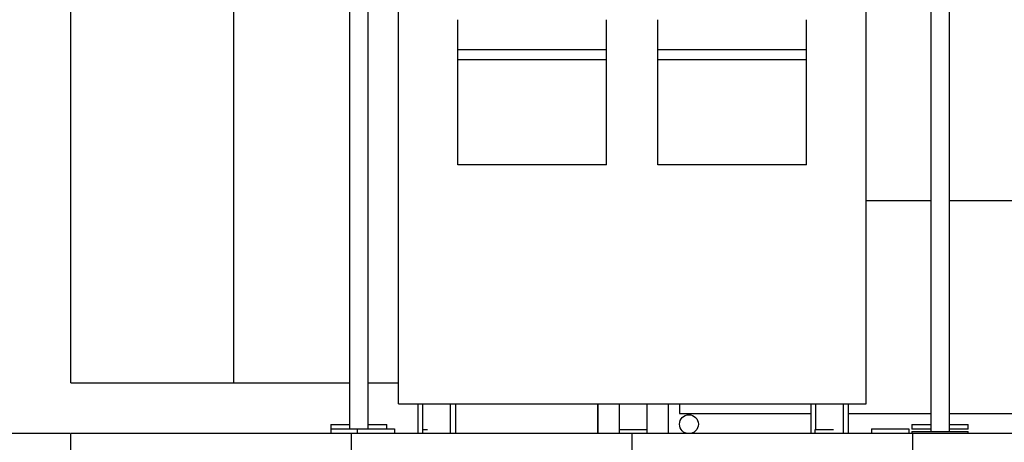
# Model space of a CAD drawing. Header units: millimetres. Extents: x 0 to 841, y 0 to 594.
# Tile 67 of 92: x 405 to 489, y 455 to 492. Entities that reach past the tile are written whole.
import ezdxf

# ---------------------------------------------------------------- set-up
doc = ezdxf.new("R2010")
doc.units = ezdxf.units.MM
doc.header["$PDSIZE"] = -1
doc.layers.add('COTES', color=1, linetype='Continuous')
doc.layers.add('TRAIT-FORT', color=4, linetype='Continuous', lineweight=25)
doc.styles.add('SLDTEXTSTYLE0', font='TXT', dxfattribs={"width": 0.75})
doc.dimstyles.new('SLDDIMSTYLE3', dxfattribs={"dimtxt": 3.5, "dimasz": 2, "dimexe": 0, "dimexo": 0.0625, "dimgap": 0.875, "dimtad": 1, "dimlfac": 25, "dimrnd": 1e-09, "dimzin": 12, "dimdsep": 46, "dimtxsty": 'SLDTEXTSTYLE0', "dimsah": 1, "dimcen": 0.09, "dimadec": 0, "dimazin": 3, "dimtfac": 1, "dimtofl": 0, "dimtmove": 0, "dimatfit": 3, "dimfxl": 1, "dimfrac": 2, "dimtolj": 1, "dimtzin": 12, "dimarcsym": 0})

# ---------------------------------------------------------------- blocks, each defined once
blk = doc.blocks.new('_D_29')
at = {"layer": 'COTES', "color": 0, "lineweight": -2, "transparency": 16777216}
for p, q in [((408.937, 456.23), (399.859, 456.23)), ((399.859, 454.23), (399.859, 418.23)), ((408.937, 416.23), (399.859, 416.23))]:
    blk.add_line(p, q, dxfattribs=at)
at = {"layer": 'COTES', "color": 0, "transparency": 16777216}
for points in [[(399.525, 454.23), (400.192, 454.23), (399.859, 456.23)], [(399.525, 418.23), (400.192, 418.23), (399.859, 416.23)]]:
    blk.add_solid(points, dxfattribs=at)
at = {"layer": 'Defpoints', "color": 0, "transparency": 16777216}
for p in [(408.999, 456.23), (399.859, 416.23), (408.999, 416.23)]:
    blk.add_point(p, dxfattribs=at)
at = {"layer": 'COTES', "color": 0, "transparency": 16777216, "insert": (395.484, 436.23), "char_height": 3.5, "attachment_point": 2, "rotation": 90, "style": 'SLDTEXTSTYLE0'}
blk.add_mtext('\\A1;1000', dxfattribs=at)

msp = doc.modelspace()

# ---------------------------------------------------------------- linework, layer by layer
at = {"layer": 'TRAIT-FORT', "lineweight": 25}
for p, q in [((408.99948, 460.58971), (408.99948, 553.59343)), ((422.93275, 460.58971), (422.93275, 553.59343)), ((432.82118, 537.82971), (432.82118, 456.62971)), ((434.42118, 456.62971), (434.42118, 537.82971)), ((482.53271, 537.82971), (482.53271, 456.41618)), ((484.13271, 456.41618), (484.13271, 537.82971)), ((436.99948, 458.77557), (436.99948, 528.17519)), ((477.00606, 458.77557), (477.00606, 528.17519)), ((442.08009, 489.08717), (442.08009, 491.63303)), ((454.80937, 489.08717), (454.80937, 491.63303)), ((459.18507, 489.08717), (459.18507, 491.63303)), ((471.91435, 489.08717), (471.91435, 491.63303)), ((442.08009, 489.08717), (454.80937, 489.08717)), ((442.08009, 488.21203), (442.08009, 489.08717)), ((454.80937, 488.21203), (454.80937, 489.08717)), ((459.18507, 489.08717), (471.91435, 489.08717)), ((459.18507, 488.21203), (459.18507, 489.08717)), ((471.91435, 488.21203), (471.91435, 489.08717)), ((454.80937, 488.21203), (442.08009, 488.21203)), ((442.08009, 479.22198), (442.08009, 488.21203)), ((454.80937, 479.22198), (454.80937, 488.21203)), ((471.91435, 488.21203), (459.18507, 488.21203)), ((459.18507, 479.22198), (459.18507, 488.21203)), ((471.91435, 479.22198), (471.91435, 488.21203)), ((454.80937, 479.22198), (442.08009, 479.22198)), ((471.91435, 479.22198), (459.18507, 479.22198)), ((477.00606, 476.16436), (482.53271, 476.16436)), ((484.13271, 476.16436), (490.99682, 476.16436)), ((408.99948, 460.58971), (422.93275, 460.58971)), ((422.93275, 460.58971), (432.82118, 460.58971)), ((434.42118, 460.58971), (436.99948, 460.58971)), ((436.99948, 458.77557), (477.00606, 458.77557)), ((438.67463, 458.77557), (438.67463, 456.22971)), ((439.07463, 458.77557), (439.07463, 456.5666)), ((441.47463, 456.22971), (441.47463, 458.77557)), ((441.87463, 458.77557), (441.87463, 456.22971)), ((454.06505, 456.22971), (454.06505, 458.77557)), ((454.07463, 458.77557), (454.07463, 456.22971)), ((455.87463, 458.77557), (455.87463, 456.22971)), ((458.27463, 456.22971), (458.27463, 458.77557)), ((460.07463, 458.77557), (460.07463, 456.22971)), ((461.04865, 458.77557), (461.04865, 457.95086)), ((472.27463, 458.77557), (472.27463, 456.22971)), ((472.67463, 458.77557), (472.67463, 456.58669)), ((475.07463, 456.22971), (475.07463, 458.77557)), ((475.47463, 458.77557), (475.47463, 456.22971)), ((461.04865, 457.95086), (472.27463, 457.95086)), ((475.47463, 457.95086), (482.53271, 457.95086)), ((484.13271, 457.95086), (490.99682, 457.95086)), ((431.22118, 457.00862), (432.82118, 457.00862)), ((431.22118, 457.00862), (431.22118, 456.62971)), ((431.22118, 456.62971), (433.47463, 456.62971)), ((431.22118, 456.62971), (431.22118, 456.22971)), ((432.82118, 456.62971), (433.47463, 456.62971)), ((433.47463, 456.62971), (436.67463, 456.62971)), ((433.47463, 456.62971), (433.47463, 456.22971)), ((434.42118, 457.00862), (436.02118, 457.00862)), ((436.02118, 456.62971), (436.02118, 457.00862)), ((436.67463, 456.62971), (436.67463, 456.22971)), ((439.07463, 456.56666), (439.05591, 456.54795)), ((439.05591, 456.54795), (439.05591, 456.22971)), ((439.50268, 456.54795), (439.05591, 456.54795)), ((458.268, 456.54795), (455.88126, 456.54795)), ((472.67483, 456.58689), (472.63588, 456.54795)), ((472.63588, 456.54795), (472.63588, 456.22971)), ((474.2282, 456.54795), (472.63588, 456.54795)), ((477.47463, 456.62971), (477.47463, 456.22971)), ((477.47463, 456.62971), (480.67463, 456.62971)), ((480.67463, 456.62971), (480.67463, 456.22971)), ((480.93271, 457.00862), (480.93271, 456.60862)), ((480.93271, 457.00862), (482.53271, 457.00862)), ((482.53271, 456.60862), (480.93271, 456.60862)), ((484.13271, 457.00862), (485.73271, 457.00862)), ((485.73271, 456.60862), (484.13271, 456.60862)), ((485.73271, 456.60862), (485.73271, 457.00862)), ((408.99948, 454.22971), (408.99948, 456.22971)), ((432.99948, 456.22971), (408.99948, 456.22971)), ((432.99948, 454.22971), (432.99948, 456.22971)), ((456.99948, 456.22971), (432.99948, 456.22971)), ((456.99948, 454.22971), (456.99948, 456.22971)), ((480.99948, 456.22971), (456.99948, 456.22971)), ((480.93271, 456.41618), (480.93271, 456.22971)), ((480.93271, 456.41618), (485.73271, 456.41618)), ((504.99948, 456.22971), (480.99948, 456.22971)), ((480.99948, 454.22971), (480.99948, 456.22971)), ((482.53271, 456.41618), (484.13271, 456.41618)), ((485.73271, 456.22971), (485.73271, 456.41618))]:
    msp.add_line(p, q, dxfattribs=at)
msp.add_circle((461.85475, 457.03581), 0.8061, dxfattribs=at)

# ---------------------------------------------------------------- dimensions: what is measured, and where the dimension line sits
at = {"layer": 'COTES'}
dim = msp.add_linear_dim(base=(399.8587, 416.22971), p1=(408.99948, 456.22971), p2=(408.99948, 416.22971), angle=90, dimstyle='SLDDIMSTYLE3', dxfattribs=at)
dim.commit()
dim.dimension.update_dxf_attribs({"geometry": '_D_29', "text_midpoint": (399.8587, 436.22971), "dimtype": 160})

doc.saveas('drawing.dxf')
